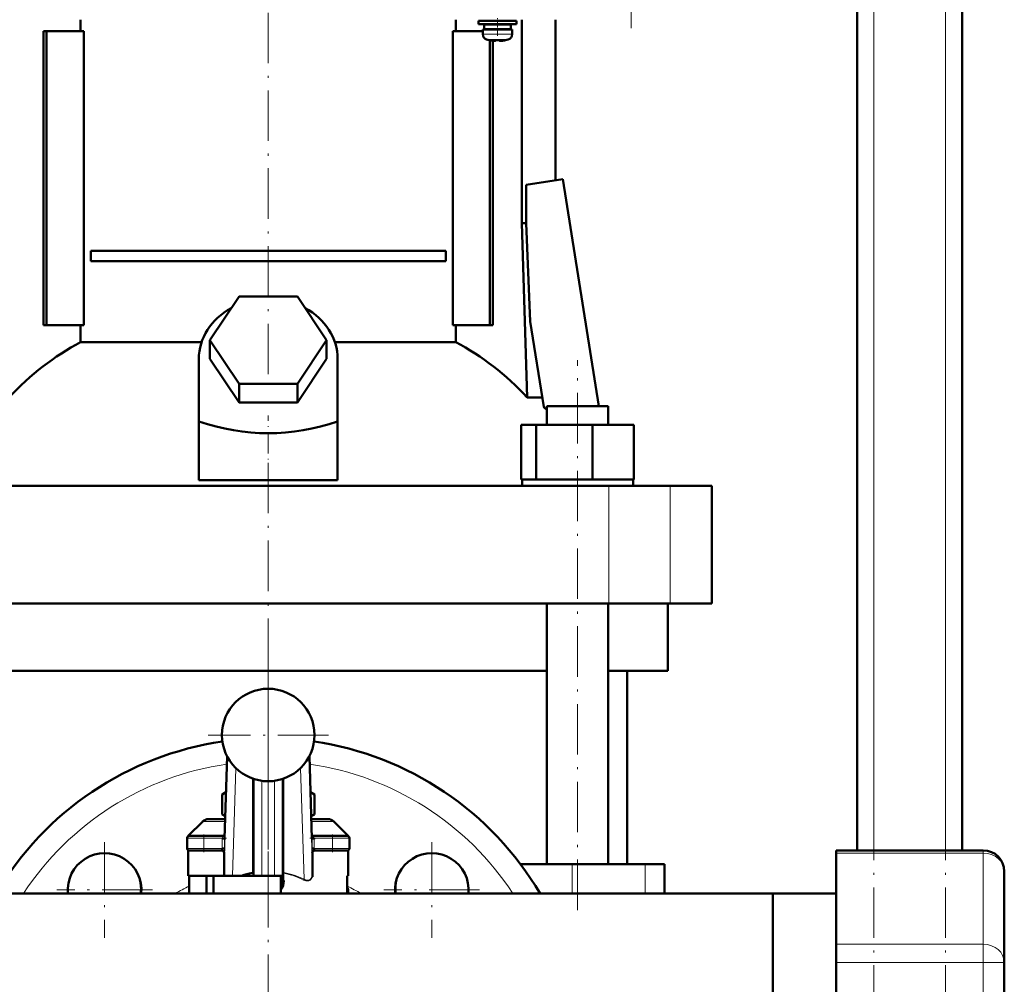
# Model space of a CAD drawing. Extents: x -1438 to 1837, y -1673 to 612.
# Tile 66 of 95: x 238 to 472, y -119 to 110. Entities that reach past the tile are written whole.
import ezdxf

# ---------------------------------------------------------------- set-up
doc = ezdxf.new("R2010")
doc.units = 0
doc.linetypes.add('DASHDOT', pattern=[18.5, 12, -3, 0.5, -3])

msp = doc.modelspace()

# ---------------------------------------------------------------- linework, layer by layer
at = {"color": 7, "linetype": 'DASHDOT', "lineweight": 18}
for p, q in [((440.79, -348.42), (440.79, 611.58)), ((457.79, -348.42), (457.79, 611.58)), ((383.09, 108.45), (383.09, 300.5)), ((296.79, 26.13), (296.79, 118.14)), ((370.33, -101.32), (370.33, 29.48)), ((296.79, -99.42), (296.79, 8.58)), ((296.79, -37.92), (296.79, -232.92)), ((296.79, -45.37), (296.79, -73.97)), ((311.09, -59.67), (282.49, -59.67)), ((257.9, -85.16), (257.9, -107.91)), ((335.68, -85.16), (335.68, -107.91)), ((269.28, -96.53), (246.53, -96.53)), ((347.06, -96.53), (324.31, -96.53))]:
    msp.add_line(p, q, dxfattribs=at)
at = {"color": 7, "lineweight": 50}
for p, q in [((436.79, -87.12), (436.79, 531.58)), ((461.79, -87.12), (461.79, 361.58)), ((252.2, 107.78), (252.2, 110.48)), ((341.38, 110.48), (341.38, 107.78)), ((351.29, 110.23), (346.79, 110.23)), ((346.79, 109.43), (346.79, 110.23)), ((349.29, 110.23), (349.29, 110.48)), ((355.79, 110.23), (351.29, 110.23)), ((353.29, 110.48), (353.29, 110.23)), ((355.79, 109.43), (355.79, 110.23)), ((357.1, 110.48), (357.1, 62.08)), ((365.09, 110.48), (365.09, 72.3)), ((244.08, 107.78), (243.37, 107.78)), ((243.37, 37.78), (243.37, 107.78)), ((252.93, 107.78), (244.08, 107.78)), ((244.08, 37.78), (244.08, 107.78)), ((252.93, 37.78), (252.93, 107.78)), ((340.66, 107.78), (340.66, 37.78)), ((347.79, 107.78), (340.66, 107.78)), ((351.29, 109.43), (346.79, 109.43)), ((347.79, 108.13), (351.29, 108.13)), ((347.79, 107), (347.79, 108.13)), ((351.29, 109.33), (348.14, 109.33)), ((348.14, 108.23), (348.14, 109.33)), ((351.29, 108.23), (348.14, 108.23)), ((349.29, 109.33), (349.29, 109.43)), ((349.29, 108.13), (349.29, 108.23)), ((355.79, 109.43), (351.29, 109.43)), ((354.44, 109.33), (351.29, 109.33)), ((354.44, 108.23), (351.29, 108.23)), ((354.79, 108.13), (351.29, 108.13)), ((353.29, 109.43), (353.29, 109.33)), ((353.29, 108.23), (353.29, 108.13)), ((354.44, 109.33), (354.44, 108.23)), ((354.79, 107), (354.79, 108.13)), ((349.36, 105.59), (349.37, 105.6)), ((349.51, 37.78), (349.51, 105.57)), ((350.21, 105.46), (350.21, 37.78)), ((350.79, 105.6), (350.79, 105.45)), ((351.79, 105.6), (351.79, 105.45)), ((353.21, 105.6), (353.22, 105.59)), ((358.15, 71.2), (366.85, 72.58)), ((366.85, 72.58), (375.4, 18.58)), ((358.15, 62.08), (358.15, 71.2)), ((357.1, 62.08), (358.15, 62.08)), ((357.1, 62.08), (358.37, 20.64)), ((359.06, 38.68), (358.15, 62.08)), ((254.6, 55.53), (338.98, 55.53)), ((254.6, 55.53), (254.6, 53.03)), ((338.98, 55.53), (338.98, 53.03)), ((338.98, 53.03), (254.6, 53.03)), ((282.93, 34.28), (289.86, 44.67)), ((289.86, 44.67), (303.72, 44.67)), ((303.72, 44.67), (310.65, 34.28)), ((243.37, 37.78), (244.08, 37.78)), ((244.08, 37.78), (252.93, 37.78)), ((252.2, 33.8), (252.2, 37.78)), ((340.66, 37.78), (349.51, 37.78)), ((341.38, 37.78), (341.38, 33.8)), ((349.51, 37.78), (350.21, 37.78)), ((362.28, 18.36), (359.06, 38.68)), ((252.2, 33.8), (280.96, 33.8)), ((289.86, 23.88), (282.93, 34.28)), ((282.93, 29.78), (282.93, 34.28)), ((310.65, 34.28), (303.72, 23.88)), ((310.65, 29.78), (310.65, 34.28)), ((312.62, 33.8), (341.38, 33.8)), ((280.29, 14.93), (280.29, 29.78)), ((289.86, 19.38), (282.93, 29.78)), ((310.65, 29.78), (303.72, 19.38)), ((313.29, 14.93), (313.29, 29.78)), ((303.72, 23.88), (289.86, 23.88)), ((289.86, 19.38), (289.86, 23.88)), ((303.72, 19.38), (303.72, 23.88)), ((303.72, 19.38), (289.86, 19.38)), ((358.37, 20.64), (361.92, 20.64)), ((363.03, 18.58), (375.49, 18.58)), ((363.03, 14.08), (363.03, 18.58)), ((375.49, 18.58), (377.63, 18.58)), ((377.63, 14.08), (377.63, 18.58)), ((377.63, 14.08), (377.63, 18.58)), ((280.29, 0.94), (280.29, 14.93)), ((313.29, 0.94), (313.29, 14.93)), ((356.95, 14.08), (360.53, 14.08)), ((356.95, 1.08), (356.95, 14.08)), ((360.53, 14.08), (373.92, 14.08)), ((360.53, 1.08), (360.53, 14.08)), ((373.92, 14.08), (383.71, 14.08)), ((373.92, 1.08), (373.92, 14.08)), ((383.71, 1.08), (383.71, 14.08)), ((383.71, 1.08), (383.71, 14.08)), ((280.29, 0.94), (296.79, 0.94)), ((296.79, 0.94), (313.29, 0.94)), ((356.95, 1.08), (357.32, 1.08)), ((357.13, 1.08), (360.16, 1.08)), ((357.13, -0.42), (357.13, 1.08)), ((360.16, 1.08), (360.53, 1.08)), ((360.53, 1.08), (361.91, 1.08)), ((361.91, 1.08), (372.54, 1.08)), ((372.54, 1.08), (373.92, 1.08)), ((373.92, 1.08), (374.93, 1.08)), ((374.93, 1.08), (382.7, 1.08)), ((382.7, 1.08), (383.71, 1.08)), ((383.53, 1.08), (383.53, -0.42)), ((383.53, 1.08), (383.53, -0.42)), ((215.8, -0.42), (377.78, -0.42)), ((377.78, -0.42), (392.36, -0.42)), ((392.36, -0.42), (402.29, -0.42)), ((402.29, -28.42), (402.29, -0.42)), ((377.78, -28.42), (215.8, -28.42)), ((363.03, -90.42), (363.03, -28.42)), ((377.63, -90.42), (377.63, -28.42)), ((392.36, -28.42), (377.78, -28.42)), ((391.79, -44.42), (391.79, -28.42)), ((402.29, -28.42), (392.36, -28.42)), ((296.79, -44.42), (230.55, -44.42)), ((363.03, -44.42), (296.79, -44.42)), ((391.79, -44.42), (377.63, -44.42)), ((382.14, -90.42), (382.14, -44.42)), ((286.38, -84.32), (287.01, -64.71)), ((306.57, -64.71), (307.2, -84.32)), ((293.29, -70.1), (293.29, -93.17)), ((300.29, -93.17), (300.29, -70.1)), ((286.74, -73.27), (285.82, -73.8)), ((285.82, -78.55), (285.82, -73.8)), ((307.76, -73.8), (306.85, -73.27)), ((307.76, -78.55), (307.76, -73.8)), ((285.82, -78.55), (286.55, -78.97)), ((307.03, -78.97), (307.76, -78.55)), ((281.21, -80.26), (277.79, -83.67)), ((282.62, -79.67), (286.53, -79.67)), ((307.05, -79.67), (310.96, -79.67)), ((312.38, -80.26), (315.79, -83.67)), ((277.5, -86.67), (277.5, -84.17)), ((277.79, -83.67), (280.08, -83.67)), ((277.79, -83.72), (277.79, -83.67)), ((278, -83.67), (281.5, -83.67)), ((280.08, -83.67), (280.79, -83.67)), ((286.4, -83.67), (281.5, -83.67)), ((312.08, -83.67), (307.18, -83.67)), ((307.2, -84.2), (307.7, -84.17)), ((312.08, -83.67), (315.58, -83.67)), ((312.79, -83.67), (313.51, -83.67)), ((313.51, -83.67), (315.79, -83.67)), ((315.79, -83.72), (315.79, -83.67)), ((316.08, -86.67), (316.08, -84.17)), ((307.21, -84.36), (307.2, -84.32)), ((307.21, -84.47), (307.21, -84.36)), ((277.79, -93.17), (277.79, -87.13)), ((278, -87.17), (281.5, -87.17)), ((285.84, -87.17), (281.5, -87.17)), ((286.37, -86.67), (285.87, -86.67)), ((286.29, -91.29), (286.29, -87.67)), ((307.71, -86.67), (307.21, -86.67)), ((307.29, -87.67), (307.29, -91.29)), ((312.08, -87.17), (307.74, -87.17)), ((312.08, -87.17), (315.58, -87.17)), ((315.79, -93.17), (315.79, -87.13)), ((431.79, -87.79), (431.79, -87.12)), ((431.79, -87.12), (466.79, -87.12)), ((431.79, -87.79), (431.79, -109.44)), ((286.29, -91.29), (286.29, -93.02)), ((307.29, -92.91), (307.29, -91.29)), ((369.04, -90.42), (356.79, -90.42)), ((386.41, -90.42), (369.04, -90.42)), ((391.04, -90.42), (386.41, -90.42)), ((391.04, -90.42), (391.04, -97.37)), ((286.32, -93.17), (277.79, -93.17)), ((278.03, -97.37), (278.03, -93.17)), ((282.09, -93.17), (282.09, -97.37)), ((283.79, -93.17), (283.79, -97.37)), ((286.32, -93.17), (288.27, -93.17)), ((288.27, -93.17), (290.42, -93.17)), ((293.29, -93.17), (290.42, -93.17)), ((293.57, -93.17), (293.29, -93.17)), ((293.29, -93.17), (295.29, -93.17)), ((295.29, -93.17), (298.29, -93.17)), ((298.29, -93.17), (300.29, -93.17)), ((299.79, -95.29), (299.79, -93.17)), ((300.29, -93.17), (299.9, -93.17)), ((300.49, -92.55), (300.29, -92.55)), ((300.29, -93.17), (300.29, -93.5)), ((300.29, -94.31), (300.29, -93.5)), ((307.29, -92.91), (307.29, -93.39)), ((315.55, -97.37), (315.55, -93.17)), ((315.79, -93.17), (315.55, -93.17)), ((471.79, -92.12), (471.79, -113.77)), ((299.79, -95.29), (299.79, -96.2)), ((300.29, -94.31), (300.49, -94.31)), ((416.79, -97.37), (150.24, -97.37)), ((299.79, -96.51), (299.79, -96.2)), ((299.79, -96.51), (299.79, -97.37)), ((315.79, -97.37), (315.79, -96.67)), ((391.04, -97.37), (416.79, -97.37)), ((416.79, -97.37), (431.79, -97.37)), ((416.79, -102.03), (416.79, -97.37)), ((416.79, -97.37), (431.79, -97.37)), ((416.79, -97.37), (416.79, -135.42)), ((416.79, -173.47), (416.79, -102.03)), ((431.79, -113.77), (431.79, -109.44)), ((431.79, -113.77), (431.79, -157.07)), ((471.79, -157.07), (471.79, -113.77))]:
    msp.add_line(p, q, dxfattribs=at)
at = {"color": 7, "lineweight": 18}
for p, q in [((440.79, -87.12), (440.79, 531.58)), ((457.79, -87.12), (457.79, 531.58)), ((351.29, 107), (347.79, 107)), ((351.29, 105.75), (348.72, 105.75)), ((351.32, 107), (351.29, 107)), ((351.31, 105.75), (351.29, 105.75)), ((353.86, 105.75), (351.31, 105.75)), ((351.32, 107), (354.79, 107)), ((377.78, -28.42), (377.78, -0.42)), ((392.36, -28.42), (392.36, -0.42)), ((287.14, -64.96), (286.29, -91.29)), ((286.37, -84.47), (287.01, -64.72)), ((307.29, -91.29), (306.44, -64.96)), ((306.57, -64.72), (307.21, -84.47)), ((289.11, -67.54), (288.27, -93.17)), ((305.33, -94), (304.48, -67.54)), ((293.04, -70.01), (293.04, -92.45)), ((300.54, -92.37), (300.54, -70.01)), ((295.29, -70.57), (295.29, -93.17)), ((298.29, -93.17), (298.29, -70.57)), ((281.21, -80.26), (286.51, -80.26)), ((307.07, -80.26), (312.38, -80.26)), ((277.5, -84.17), (281.5, -84.17)), ((281.5, -84.17), (281.5, -83.67)), ((281.5, -84.17), (281.5, -86.67)), ((285.88, -84.17), (281.5, -84.17)), ((285.88, -84.17), (286.38, -84.2)), ((312.08, -84.17), (307.7, -84.17)), ((312.08, -84.17), (312.08, -83.67)), ((312.08, -84.17), (316.08, -84.17)), ((312.08, -84.17), (312.08, -86.67)), ((285.87, -86.67), (285.87, -84.47)), ((286.37, -84.47), (285.87, -84.47)), ((286.38, -84.32), (286.37, -84.47)), ((286.37, -86.67), (286.37, -84.47)), ((307.71, -84.47), (307.21, -84.47)), ((307.21, -84.47), (307.21, -86.67)), ((307.71, -84.47), (307.71, -86.67)), ((277.5, -86.67), (281.5, -86.67)), ((285.87, -86.67), (281.5, -86.67)), ((281.5, -87.17), (281.5, -86.67)), ((286.29, -87.67), (286.34, -87.67)), ((307.24, -87.67), (307.29, -87.67)), ((312.08, -86.67), (307.71, -86.67)), ((312.08, -86.67), (316.08, -86.67)), ((312.08, -87.17), (312.08, -86.67)), ((431.79, -87.79), (466.79, -87.79)), ((466.79, -87.79), (466.79, -87.12)), ((466.79, -87.79), (466.79, -109.44)), ((369.04, -90.42), (369.04, -97.37)), ((386.41, -90.42), (386.41, -97.37)), ((300.49, -94.31), (300.49, -92.55)), ((315.55, -96.67), (315.79, -96.67)), ((431.79, -109.44), (466.79, -109.44)), ((466.79, -113.77), (466.79, -109.44)), ((431.79, -113.77), (466.79, -113.77)), ((466.79, -157.07), (466.79, -113.77)), ((471.79, -113.77), (466.79, -113.77))]:
    msp.add_line(p, q, dxfattribs=at)
at = {"color": 7, "linetype": 'DASHDOT', "lineweight": 18, "ltscale": 0.104369}
msp.add_line((351.29, 106.65), (351.29, 110.82), dxfattribs=at)
at = {"color": 7, "linetype": 'DASHDOT', "lineweight": 18, "ltscale": 0.00094223}
msp.add_line((350.29, 105.45), (350.29, 105.41), dxfattribs=at)
at = {"color": 7, "linetype": 'DASHDOT', "lineweight": 18, "ltscale": 0.000794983}
msp.add_line((352.29, 105.45), (352.29, 105.42), dxfattribs=at)
at = {"color": 7, "linetype": 'DASHDOT', "lineweight": 18, "ltscale": 0.419809}
msp.add_line((296.79, -0.46), (296.79, 16.33), dxfattribs=at)
at = {"color": 7, "linetype": 'DASHDOT', "lineweight": 18, "ltscale": 0.146924}
msp.add_line((286.89, -84.17), (281.01, -84.17), dxfattribs=at)
at = {"color": 7, "linetype": 'DASHDOT', "lineweight": 18, "ltscale": 0.105}
for p, q in [((281.5, -87.52), (281.5, -83.32)), ((312.08, -83.32), (312.08, -87.52))]:
    msp.add_line(p, q, dxfattribs=at)
at = {"color": 7, "linetype": 'DASHDOT', "lineweight": 18, "ltscale": 0.066204}
msp.add_line((285.87, -86.89), (285.87, -84.25), dxfattribs=at)
at = {"color": 7, "linetype": 'DASHDOT', "lineweight": 18, "ltscale": 0.146909}
msp.add_line((312.57, -84.17), (306.69, -84.17), dxfattribs=at)
at = {"color": 7, "linetype": 'DASHDOT', "lineweight": 18, "ltscale": 0.066219}
msp.add_line((307.71, -84.25), (307.71, -86.89), dxfattribs=at)
at = {"color": 7, "linetype": 'DASHDOT', "lineweight": 18, "ltscale": 0.131287}
msp.add_line((281.06, -86.67), (286.32, -86.67), dxfattribs=at)
at = {"color": 7, "linetype": 'DASHDOT', "lineweight": 18, "ltscale": 0.13132}
msp.add_line((307.26, -86.67), (312.52, -86.67), dxfattribs=at)
at = {"color": 7, "linetype": 'DASHDOT', "lineweight": 18, "ltscale": 0.126018}
msp.add_line((296.79, -92.75), (296.79, -97.79), dxfattribs=at)
at = {"color": 7, "lineweight": 50}
for points in [[(350.79, 105.45), (350.79, 105.44), (350.79, 105.44), (350.78, 105.44), (350.76, 105.43), (350.7, 105.42), (350.29, 105.45)], [(351.79, 105.45), (351.79, 105.44), (351.8, 105.44), (351.81, 105.43), (351.84, 105.43)], [(351.79, 105.45), (351.79, 105.44), (351.8, 105.44), (351.8, 105.44), (351.82, 105.43), (351.87, 105.43), (352.02, 105.43), (352.29, 105.45)], [(285.84, -87.17), (285.84, -87.17), (285.84, -87.17), (285.85, -87.17), (285.85, -87.16), (285.86, -87.08), (285.87, -86.67)], [(307.71, -86.67), (307.73, -87.12), (307.73, -87.17), (307.74, -87.17), (307.74, -87.17), (307.74, -87.17)], [(293.04, -92.45), (293.17, -92.47), (293.23, -92.54), (293.29, -92.71), (293.29, -92.75)], [(300.29, -93.5), (300.27, -93.9), (300.21, -94.3), (300.11, -94.64), (299.98, -94.97), (299.79, -95.29)], [(299.79, -96.51), (300, -96.21), (300.17, -95.9), (300.33, -95.46), (300.44, -95.01), (300.49, -94.31)]]:
    msp.add_lwpolyline(points, dxfattribs=at)
at = {"color": 7, "lineweight": 18}
for points in [[(285.88, -84.17), (285.95, -83.93), (286.05, -83.81), (286.19, -83.72), (286.4, -83.67)], [(307.18, -83.67), (307.33, -83.7), (307.53, -83.81), (307.63, -83.93), (307.7, -84.17)], [(286.34, -87.67), (286.34, -87.67), (286.34, -87.67), (286.35, -87.67), (286.35, -87.65), (286.36, -87.51), (286.37, -86.67)], [(307.21, -86.67), (307.22, -87.49), (307.23, -87.65), (307.24, -87.67), (307.24, -87.67), (307.24, -87.67), (307.24, -87.67)], [(305.33, -94), (305.72, -94.17), (306.1, -94.23), (306.37, -94.21), (306.61, -94.12), (306.83, -93.95), (307.01, -93.74), (307.14, -93.48), (307.23, -93.2), (307.29, -92.91)], [(299.79, -96.2), (299.97, -95.87), (300.17, -95.3), (300.25, -94.92), (300.29, -94.31)], [(306.44, -94.34), (306.2, -94.39), (305.95, -94.39), (305.7, -94.35), (305.22, -94.18)]]:
    msp.add_lwpolyline(points, dxfattribs=at)
at = {"color": 7, "lineweight": 50}
for centre, radius, start, end in [((349.09, 107), 1.3, 180, 253.3985), ((351.29, 114.38), 9, 253.3985, 257.6222), ((351.29, 114.38), 8.99, 257.6503, 263.6107), ((351.29, 114.38), 8.99, 257.6503, 263.6107), ((350.75, 109.46), 4.04, 263.5178, 266.839), ((351.29, 115.49), 9.9, 267.106, 269.9999), ((351.29, 115.49), 9.9, 267.106, 269.9999), ((351.29, 115.49), 9.9, 269.9998, 272.8943), ((351.29, 115.49), 9.9, 269.9998, 272.8943), ((351.87, 109), 3.58, 272.1824, 275.7456), ((351.29, 114.38), 8.99, 276.3897, 282.3492), ((351.29, 114.38), 8.99, 276.3893, 282.3497), ((351.29, 114.38), 9, 282.3778, 286.6016), ((353.49, 107), 1.3, 286.6016, 360), ((313.79, -32.69), 70.4, 45.6234, 46.4754), ((296.79, -59.67), 11, 0, 180), ((296.79, -59.67), 11, 180, 360), ((296.79, -135.42), 75, 98.3497, 149.5138), ((296.79, -135.42), 75, 30.4862, 81.6505), ((289.78, -80.58), 7.86, 112.8444, 120.2817), ((303.8, -80.58), 7.86, 59.7182, 67.1558), ((289.94, -71.47), 8.2, 239.8228, 245.5725), ((303.64, -71.47), 8.2, 294.4276, 300.1772), ((282.62, -81.67), 2, 90, 135), ((310.96, -81.67), 2, 45, 90), ((278, -84.17), 0.5, 90, 180), ((302.68, -84.47), 5.03, 0.0091, 3.3503), ((315.58, -84.17), 0.5, 0, 90), ((257.9, -96.53), 8.75, 354.4843, 185.5157), ((278, -86.67), 0.5, 180, 270), ((285.79, -87.67), 0.5, 0, 90), ((285.84, -87.64), 0.468, 74.2148, 89.9217), ((307.79, -87.67), 0.5, 90, 180), ((307.74, -87.64), 0.468, 90.0782, 105.7852), ((315.58, -86.67), 0.5, 270, 360), ((335.68, -96.53), 8.75, 354.4843, 185.5157), ((466.79, -92.12), 5, 0, 90), ((288.9, -92.61), 2.64, 189.0488, 192.3324), ((296.79, -111.08), 19.01, 101.3842, 109.5952), ((301.55, -92.74), 1.08, 159.8479, 169.5858), ((257.55, -96.18), 9, 352.3723, 13.6088), ((305.77, -94.39), 0.586, 137.7788, 158.2979), ((314.29, -96.67), 1.5, 0, 32.7427), ((336.04, -96.18), 9, 166.3866, 187.6276)]:
    msp.add_arc(centre, radius, start, end, dxfattribs=at)
at = {"color": 7, "lineweight": 18}
for centre, radius, start, end in [((296.79, -135.42), 69.5, 98.1397, 146.8057), ((296.79, -135.42), 69.5, 33.1943, 81.8605), ((290.88, -84.47), 5, 176.6386, 179.9995), ((296.77, -111.01), 18.83, 63.3445, 78.6141), ((296.79, -111.25), 19.25, 63.6535, 78.7666), ((305.58, -92.85), 1.79, 323.5555, 342.5626), ((296.79, -135.42), 44, 115.2395, 120.1437), ((306.05, -93.18), 1.22, 288.9048, 323.0774), ((296.79, -135.42), 44, 59.8563, 64.7607)]:
    msp.add_arc(centre, radius, start, end, dxfattribs=at)
at = {"color": 7, "lineweight": 50}
for centre, major_axis, ratio, start_param, end_param in [((296.79, 29.78), (-16.5, 0), 0.866025, 5.274708, 6.283185), ((296.79, 29.78), (-16.5, 0), 0.866025, 3.141593, 4.15007), ((279.13, -31.45), (0, 72.02), 0.882948, 0.43727, 0.762454), ((314.45, -31.45), (0, 72.02), 0.882948, 5.520731, 5.845916), ((296.79, 158.18), (0, 146.07), 0.57735, 2.94467, 3.338515), ((285.84, -87.67), (0, -0.5), 0.999475, 1.570796, 2.883524), ((307.74, -87.67), (0, 0.5), 0.999475, 0.258065, 1.570796), ((300.54, -92.55), (-0.25, 0), 0.707107, 4.712389, 6.283185)]:
    msp.add_ellipse(centre, major_axis=major_axis, ratio=ratio, start_param=start_param, end_param=end_param, dxfattribs=at)
at = {"color": 7, "lineweight": 18}
for centre in [(466.79, -92.12), (466.79, -113.77)]:
    msp.add_ellipse(centre, major_axis=(5, 0), ratio=0.866025, start_param=0, end_param=1.570796, dxfattribs=at)

doc.saveas('drawing.dxf')
